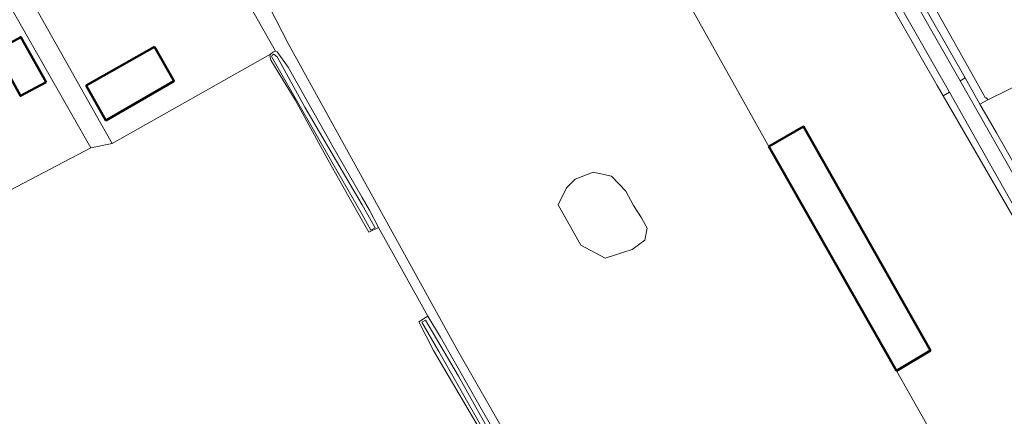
# Model space of a CAD drawing. Header units: metres. Extents: x 113441 to 115918, y 474822 to 477887.
# Tile 58 of 145: x 113908 to 114172, y 476478 to 476585. Entities that reach past the tile are written whole.
import ezdxf

# ---------------------------------------------------------------- set-up
doc = ezdxf.new("R2010")
doc.units = ezdxf.units.M
for name, color, linetype, lineweight in [('B-WE-GR-GRAS-GV', 252, 'Continuous', 13), ('B-WE-OG-BEBOUWING-GV', 7, 'Continuous', 50), ('B-WE-OG-TERREIN_ERF-GV', 252, 'Continuous', 18), ('B-WE-OG-WATER-GV', 252, 'Continuous', 18), ('B-WE-OG-WATER_SLOOT-GV', 252, 'Continuous', 18), ('B-WE-VH-VERHARDING_GESLOTEN-GV', 252, 'Continuous', 18), ('B-WE-VH-VERHARDING_HALFVERHARDING-GV', 252, 'Continuous', 18)]:
    doc.layers.add(name, color=color, linetype=linetype, lineweight=lineweight)

msp = doc.modelspace()

# ---------------------------------------------------------------- linework, layer by layer
at = {"layer": 'B-WE-GR-GRAS-GV'}
for points in [[(114167.546, 476563.151), (114167.215, 476563.71), (114166.948, 476563.566), (114163.302, 476570.066), (114124.128, 476639.911), (114122.06, 476638.71), (114134.224, 476616.713), (114152.007, 476585.509), (114161.438, 476569.017), (114165.43, 476562.035)], [(114058.551, 476524.272), (114052.518, 476535.067), (114054.727, 476539.573), (114057.055, 476541.901), (114061.924, 476543.806), (114066.792, 476542.748), (114070.602, 476538.726), (114072.719, 476534.916), (114074.835, 476531.53), (114076.317, 476528.778), (114075.682, 476525.603), (114072.295, 476523.063), (114065.099, 476520.735)], [(114072.295, 476523.063), (114075.682, 476525.603), (114076.317, 476528.778), (114074.835, 476531.53), (114072.719, 476534.916), (114070.602, 476538.726), (114066.792, 476542.748), (114061.924, 476543.806), (114057.055, 476541.901), (114054.727, 476539.573), (114052.518, 476535.067), (114058.551, 476524.272), (114065.099, 476520.735)]]:
    msp.add_lwpolyline(points, close=True, dxfattribs=at)
for points in [[(114167.93, 476446.81), (114143.09, 476490.65), (114108.9, 476550.69), (114087.099, 476589.583), (114082.166, 476587.044), (114077.668, 476595.247), (114074.857, 476600.203), (114066.741, 476614.511), (114065.626, 476613.685), (114054.646, 476632.074), (114052.133, 476631.015), (114050.149, 476632.823), (114036.658, 476624.748), (114021.561, 476616.272), (114020.336, 476617.904), (113999.622, 476605.659), (113998.091, 476607.7), (113973.704, 476594.231), (113973.711, 476590.955), (113980.273, 476578.255), (114025.57, 476496.128), (114051.927, 476450.184)], [(114033.762, 476471.185), (114019.181, 476496.066), (114015.169, 476503.722), (114017.644, 476505.253), (114004.451, 476528.977), (114001.815, 476527.709), (114000, 476530.85), (113990.9, 476547.002), (113982.093, 476563.136), (113975.617, 476573.796), (113975.312, 476574.94), (113975.525, 476575.403), (113933.146, 476551.487), (113927.414, 476550.291), (113831.961, 476500.287), (113831.1, 476501.79), (113829.544, 476504.576), (113803.645, 476490.096), (113805.42, 476487.981), (113810.479, 476480.473), (113822.909, 476459.997)], [(114177.708, 476568.122), (114167.546, 476563.151), (114165.43, 476562.035), (114169.85, 476554.305), (114184.804, 476528.015)]]:
    msp.add_lwpolyline(points, dxfattribs=at)
at = {"layer": 'B-WE-OG-BEBOUWING-GV'}
for points in [[(113915.45, 476567.92), (113908.7, 476579.94), (113901.85, 476576.23), (113908.57, 476564.18)], [(113944.48, 476577.37), (113926.17, 476566.96), (113931.38, 476557.63), (113949.65, 476568.19), (113949.543, 476568.38)], [(114108.9, 476550.69), (114143.09, 476490.65), (114152.18, 476496.07), (114118.23, 476556)]]:
    msp.add_lwpolyline(points, close=True, dxfattribs=at)
at = {"layer": 'B-WE-OG-TERREIN_ERF-GV'}
for points in [[(113921.006, 476606.382), (113922.581, 476607.235), (113927.563, 476609.932), (113921.591, 476620.965), (113904.449, 476610.865), (113903.888, 476611.83), (113903.284, 476611.409), (113904.43, 476609.24), (113897.154, 476603.302), (113917.24, 476568.14), (113927.414, 476550.291), (113933.146, 476551.487), (113930.095, 476556.787), (113906.642, 476598.572), (113914.493, 476602.903), (113914.227, 476603.393), (113920.719, 476606.909)], [(113915.45, 476567.92), (113908.57, 476564.18), (113901.85, 476576.23), (113908.7, 476579.94)], [(113944.48, 476577.37), (113949.543, 476568.38), (113949.65, 476568.19), (113931.38, 476557.63), (113926.17, 476566.96)]]:
    msp.add_lwpolyline(points, close=True, dxfattribs=at)
for points in [[(113831.961, 476500.287), (113927.414, 476550.291), (113917.24, 476568.14), (113897.154, 476603.302)], [(114177.562, 476526.322), (114155.554, 476564.227), (114153.962, 476566.969), (114134.732, 476600.709)], [(113906.642, 476598.572), (113930.095, 476556.787), (113933.146, 476551.487), (113975.525, 476575.403), (113976.14, 476575.922), (113976.881, 476576.17), (113965.401, 476596.434)], [(114087.099, 476589.583), (114108.9, 476550.69), (114118.23, 476556), (114152.18, 476496.07), (114143.09, 476490.65), (114167.93, 476446.81)]]:
    msp.add_lwpolyline(points, dxfattribs=at)
at = {"layer": 'B-WE-OG-WATER-GV'}
msp.add_lwpolyline([(114176.811, 476538.851), (114160.086, 476568.244), (114143.046, 476598.184), (114124.736, 476630.8), (114111.317, 476655.501), (114108.655, 476653.878), (114109.995, 476651.337), (114111.417, 476648.694), (114111.151, 476648.107), (114110.953, 476647.947), (114110.497, 476647.578), (114115.595, 476638.778), (114126.826, 476619.035), (114138.247, 476598.712), (114145.528, 476585.857), (114157.316, 476565.212), (114167.62, 476546.849), (114179.396, 476526.011)], dxfattribs=at)
for points in [[(113997.729, 476538.971), (113984.666, 476561.163), (113977.26, 476574.655), (113976.474, 476575.276), (113976.276, 476575.349), (113975.935, 476575.09), (113975.793, 476574.76), (113978.286, 476570.351), (113991.525, 476547.218), (114000, 476532.43), (114002.362, 476528.271), (114003.513, 476528.909), (114000, 476535.075)], [(114069.327, 476413.326), (114068.793, 476414.223), (114061.717, 476426.107), (114039.635, 476464.491), (114025.87, 476489.215), (114016.972, 476504.188), (114016.003, 476503.667), (114020.578, 476495.768), (114034.291, 476471.66), (114047.974, 476446.393), (114067.458, 476413.285), (114067.84, 476412.635)]]:
    msp.add_lwpolyline(points, close=True, dxfattribs=at)
at = {"layer": 'B-WE-OG-WATER_SLOOT-GV'}
for points in [[(114113.099, 476654.916), (114111.68, 476655.741), (114111.639, 476655.716), (114111.317, 476655.501), (114124.736, 476630.8), (114143.046, 476598.184), (114160.086, 476568.244), (114161.438, 476569.017), (114152.007, 476585.509), (114134.224, 476616.713), (114122.06, 476638.71)], [(114108.655, 476653.878), (114107.677, 476653.387), (114110.31, 476648.354), (114108.681, 476647.479), (114119.353, 476628.403), (114134.732, 476600.709), (114153.962, 476566.969), (114155.554, 476564.227), (114157.316, 476565.212), (114145.528, 476585.857), (114138.247, 476598.712), (114126.826, 476619.035), (114115.595, 476638.778), (114110.497, 476647.578), (114110.953, 476647.947), (114111.151, 476648.107), (114111.417, 476648.694), (114109.995, 476651.337)], [(113990.9, 476547.002), (114000, 476530.85), (114001.815, 476527.709), (114004.451, 476528.977), (114001.966, 476533.581), (114000, 476537.009), (113991.942, 476551.119), (113980.246, 476571.872), (113977.277, 476575.959), (113976.881, 476576.17), (113976.14, 476575.922), (113975.525, 476575.403), (113975.312, 476574.94), (113975.617, 476573.796), (113982.093, 476563.136)], [(113997.729, 476538.971), (114000, 476535.075), (114003.513, 476528.909), (114002.362, 476528.271), (114000, 476532.43), (113991.525, 476547.218), (113978.286, 476570.351), (113975.793, 476574.76), (113975.935, 476575.09), (113976.276, 476575.349), (113976.474, 476575.276), (113977.26, 476574.655), (113984.666, 476561.163)], [(114017.644, 476505.253), (114015.169, 476503.722), (114019.181, 476496.066), (114033.762, 476471.185), (114036.219, 476466.841), (114060.397, 476424.083), (114066.58, 476413.33), (114067.598, 476411.56), (114068.475, 476411.555), (114069.293, 476412.058), (114069.87, 476412.413), (114070.538, 476413.354), (114070.614, 476414.902), (114070.426, 476415.224), (114065.179, 476424.233), (114050.443, 476448.367), (114050.009, 476449.118), (114031.951, 476480.379), (114021.048, 476499.636)], [(114067.458, 476413.285), (114047.974, 476446.393), (114034.291, 476471.66), (114020.578, 476495.768), (114016.003, 476503.667), (114016.972, 476504.188), (114025.87, 476489.215), (114039.635, 476464.491), (114061.717, 476426.107), (114068.793, 476414.223), (114069.327, 476413.326), (114067.84, 476412.635)]]:
    msp.add_lwpolyline(points, close=True, dxfattribs=at)
for points in [[(114184.804, 476528.015), (114169.85, 476554.305), (114165.43, 476562.035), (114161.438, 476569.017), (114160.086, 476568.244), (114176.811, 476538.851)], [(114179.396, 476526.011), (114167.62, 476546.849), (114157.316, 476565.212), (114155.554, 476564.227), (114177.562, 476526.322)]]:
    msp.add_lwpolyline(points, dxfattribs=at)
at = {"layer": 'B-WE-VH-VERHARDING_GESLOTEN-GV'}
msp.add_lwpolyline([(114272.572, 476610.589), (114224.537, 476696.218), (114124.128, 476639.911), (114163.302, 476570.066), (114166.948, 476563.566), (114167.215, 476563.71), (114167.546, 476563.151), (114177.708, 476568.122), (114179.472, 476569.195), (114185.365, 476572.78), (114189.215, 476565.888)], dxfattribs=at)
at = {"layer": 'B-WE-VH-VERHARDING_HALFVERHARDING-GV'}
msp.add_lwpolyline([(114051.927, 476450.184), (114025.57, 476496.128), (113980.273, 476578.255), (113973.711, 476590.955), (113973.704, 476594.231), (113970.823, 476599.487), (113965.401, 476596.434), (113976.881, 476576.17), (113977.277, 476575.959), (113980.246, 476571.872), (113991.942, 476551.119), (114000, 476537.009), (114001.966, 476533.581), (114004.451, 476528.977), (114017.644, 476505.253), (114021.048, 476499.636), (114031.951, 476480.379), (114050.009, 476449.118)], close=True, dxfattribs=at)

doc.saveas('drawing.dxf')
